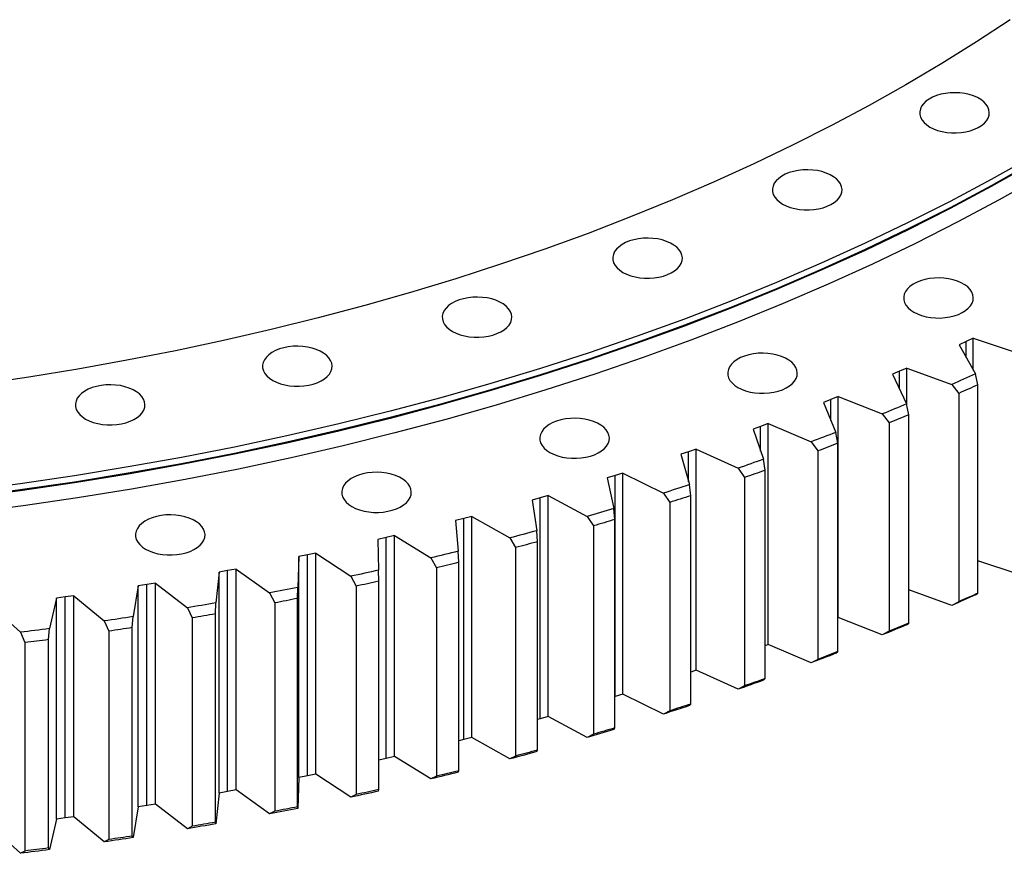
# Model space of a CAD drawing. Header units: millimetres. Extents: x -6 to 13589, y 15601 to 26187.
# Tile 13 of 16: x 9761 to 10270, y 19918 to 20350. Entities that reach past the tile are written whole.
import ezdxf

# ---------------------------------------------------------------- set-up
doc = ezdxf.new("R2010")
doc.units = ezdxf.units.MM
doc.header["$LTSCALE"] = 50

msp = doc.modelspace()

# ---------------------------------------------------------------- linework, layer by layer
at = {"lineweight": 25}
for p, q in [((10254.4, 20184.78), (10250.82, 20183.1)), ((10254.4, 20184.78), (10278.23, 20176.81)), ((10254.4, 20168.3), (10254.4, 20184.78)), ((10250.82, 20183.1), (10247.21, 20181.45)), ((10247.21, 20181.45), (10255.49, 20166.29)), ((10250.82, 20174.85), (10250.82, 20183.1)), ((10219.98, 20169.32), (10216.3, 20167.72)), ((10219.98, 20169.32), (10243.3, 20160.85)), ((10219.98, 20150.46), (10219.98, 20169.32)), ((10216.3, 20167.72), (10212.59, 20166.14)), ((10212.59, 20166.14), (10219.91, 20150.82)), ((10216.3, 20158.37), (10216.3, 20167.72)), ((10256.78, 20160.67), (10255.49, 20166.29)), ((10243.3, 20160.85), (10246.91, 20156.28)), ((10256.78, 20052.89), (10256.78, 20160.67)), ((10180.83, 20153.07), (10177.03, 20151.57)), ((10184.61, 20154.59), (10180.83, 20153.07)), ((10180.83, 20142.29), (10180.83, 20153.07)), ((10184.61, 20154.59), (10207.38, 20145.64)), ((10184.61, 20040.27), (10184.61, 20154.59)), ((10246.91, 20156.28), (10246.91, 20048.49)), ((10177.03, 20151.57), (10183.37, 20136.1)), ((10221.04, 20145.17), (10219.91, 20150.82)), ((10207.38, 20145.64), (10210.91, 20140.99)), ((10221.04, 20037.39), (10221.04, 20145.17)), ((10144.46, 20139.18), (10140.56, 20137.76)), ((10140.56, 20137.76), (10145.93, 20122.17)), ((10148.34, 20140.62), (10144.46, 20139.18)), ((10144.46, 20126.42), (10144.46, 20139.18)), ((10148.34, 20140.62), (10170.52, 20131.19)), ((10148.34, 20026.3), (10148.34, 20140.62)), ((10210.91, 20140.99), (10210.91, 20033.2)), ((10184.35, 20130.44), (10183.37, 20136.1)), ((10170.52, 20131.19), (10173.96, 20126.47)), ((10184.35, 20022.65), (10184.35, 20130.44)), ((10107.24, 20126.06), (10103.25, 20124.73)), ((10103.25, 20124.73), (10107.62, 20109.04)), ((10111.2, 20127.42), (10107.24, 20126.06)), ((10107.24, 20110.42), (10107.24, 20126.06)), ((10111.2, 20127.42), (10132.77, 20117.54)), ((10111.2, 20013.1), (10111.2, 20127.42)), ((10173.96, 20126.47), (10173.96, 20018.68)), ((10132.77, 20117.54), (10136.12, 20112.74)), ((10146.76, 20116.49), (10145.93, 20122.17)), ((10069.21, 20113.74), (10065.14, 20112.5)), ((10065.14, 20112.5), (10068.52, 20096.72)), ((10073.25, 20115.01), (10069.21, 20113.74)), ((10069.21, 19999.43), (10069.21, 20113.74)), ((10073.25, 20115.01), (10094.19, 20104.68)), ((10073.25, 20000.7), (10073.25, 20115.01)), ((10136.12, 20112.74), (10136.12, 20004.95)), ((10146.76, 20008.7), (10146.76, 20116.49)), ((10108.3, 20103.34), (10107.62, 20109.04)), ((10030.42, 20102.23), (10026.28, 20101.07)), ((10034.55, 20103.42), (10030.42, 20102.23)), ((10030.42, 19987.92), (10030.42, 20102.23)), ((10034.55, 20103.42), (10054.81, 20092.65)), ((10034.55, 19989.1), (10034.55, 20103.42)), ((10094.19, 20104.68), (10097.43, 20099.81)), ((10108.3, 19995.55), (10108.3, 20103.34)), ((10026.28, 20101.07), (10028.66, 20085.23)), ((10097.43, 20099.81), (10097.43, 19992.03)), ((9995.13, 20092.64), (9990.94, 20091.54)), ((9995.13, 20092.64), (10014.7, 20081.46)), ((9995.13, 19978.33), (9995.13, 20092.64)), ((10054.81, 20092.65), (10057.95, 20087.71)), ((10069.04, 20091), (10068.52, 20096.72)), ((9990.94, 20091.54), (9986.72, 20090.47)), ((9986.72, 20090.47), (9988.1, 20074.6)), ((9990.94, 19977.23), (9990.94, 20091.54)), ((10057.95, 20087.71), (10057.95, 19979.93)), ((10069.04, 19983.22), (10069.04, 20091)), ((9950.8, 20081.7), (9946.52, 20080.72)), ((9955.06, 20082.71), (9950.8, 20081.7)), ((9950.8, 19967.38), (9950.8, 20081.7)), ((9955.06, 20082.71), (9973.91, 20071.12)), ((9955.06, 19968.39), (9955.06, 20082.71)), ((10029.02, 20079.51), (10028.66, 20085.23)), ((9946.52, 20080.72), (9946.89, 20064.82)), ((10014.7, 20081.46), (10017.74, 20076.46)), ((10029.02, 19971.73), (10029.02, 20079.51)), ((9905.73, 20071.81), (9905.09, 20055.92)), ((9910.07, 20072.71), (9905.73, 20071.81)), ((9905.73, 19957.5), (9905.73, 20071.81)), ((9914.39, 20073.62), (9910.07, 20072.71)), ((9910.07, 19958.39), (9910.07, 20072.71)), ((9914.39, 20073.62), (9932.5, 20061.64)), ((9914.39, 19959.31), (9914.39, 20073.62)), ((9988.31, 20068.87), (9988.1, 20074.6)), ((10017.74, 20076.46), (10017.74, 19968.67)), ((9973.91, 20071.12), (9976.84, 20066.05)), ((9988.31, 19961.08), (9988.31, 20068.87)), ((10278.23, 20062.5), (10256.78, 20069.67)), ((9864.4, 20063.78), (9862.76, 20047.91)), ((9868.8, 20064.58), (9864.4, 20063.78)), ((9864.4, 19949.46), (9864.4, 20063.78)), ((9873.17, 20065.4), (9868.8, 20064.58)), ((9868.8, 19950.26), (9868.8, 20064.58)), ((9873.17, 20065.4), (9890.51, 20053.05)), ((9873.17, 19951.09), (9873.17, 20065.4)), ((9932.5, 20061.64), (9935.3, 20056.52)), ((9946.95, 20059.09), (9946.89, 20064.82)), ((9976.84, 20066.05), (9976.84, 19958.27)), ((9822.6, 20056.62), (9819.95, 20040.79)), ((9827.04, 20057.32), (9822.6, 20056.62)), ((9822.6, 19942.3), (9822.6, 20056.62)), ((9831.46, 20058.06), (9827.04, 20057.32)), ((9827.04, 19943.01), (9827.04, 20057.32)), ((9831.46, 20058.06), (9848, 20045.35)), ((9831.46, 19943.74), (9831.46, 20058.06)), ((9935.3, 20056.52), (9935.3, 19948.74)), ((9946.95, 19951.31), (9946.95, 20059.09)), ((9789.31, 20051.6), (9784.84, 20050.96)), ((9789.31, 20051.6), (9805.04, 20038.54)), ((9789.31, 19937.28), (9789.31, 20051.6)), ((9890.51, 20053.05), (9893.19, 20047.87)), ((9904.99, 20050.19), (9905.09, 20055.92)), ((10243.3, 20046.54), (10221.04, 20054.61)), ((10255.49, 20051.97), (10256.78, 20052.89)), ((9746.79, 20046.03), (9761.67, 20032.65)), ((9780.36, 20050.34), (9776.72, 20034.59)), ((9784.84, 20050.96), (9780.36, 20050.34)), ((9780.36, 19936.03), (9780.36, 20050.34)), ((9784.84, 19936.64), (9784.84, 20050.96)), ((9862.5, 20042.18), (9862.76, 20047.91)), ((9893.19, 20047.87), (9893.19, 19940.08)), ((9904.99, 19942.41), (9904.99, 20050.19)), ((10246.91, 20048.49), (10243.3, 20046.54)), ((9848, 20045.35), (9850.57, 20040.11)), ((9862.5, 19934.4), (9862.5, 20042.18)), ((9805.04, 20038.54), (9807.48, 20033.25)), ((9819.54, 20035.07), (9819.95, 20040.79)), ((9850.57, 20040.11), (9850.57, 19932.32)), ((10184.61, 20040.27), (10184.35, 20040.17)), ((10207.38, 20031.32), (10184.61, 20040.27)), ((10219.91, 20036.5), (10221.04, 20037.39)), ((9761.67, 20032.65), (9763.98, 20027.31)), ((9776.15, 20028.88), (9776.72, 20034.59)), ((9807.48, 20033.25), (9807.48, 19925.47)), ((9819.54, 19927.29), (9819.54, 20035.07)), ((10210.91, 20033.2), (10207.38, 20031.32)), ((9763.98, 20027.31), (9763.98, 19919.53)), ((9776.15, 19921.09), (9776.15, 20028.88)), ((10148.34, 20026.3), (10146.76, 20025.71)), ((10170.52, 20016.88), (10148.34, 20026.3)), ((10183.37, 20021.79), (10184.35, 20022.65)), ((10173.96, 20018.68), (10170.52, 20016.88)), ((10111.2, 20013.1), (10108.3, 20012.11)), ((10132.77, 20003.22), (10111.2, 20013.1)), ((10145.93, 20007.85), (10146.76, 20008.7)), ((10073.25, 20000.7), (10069.21, 19999.43)), ((10094.19, 19990.37), (10073.25, 20000.7)), ((10136.12, 20004.95), (10132.77, 20003.22)), ((10069.21, 19999.43), (10069.04, 19999.37)), ((10107.62, 19994.72), (10108.3, 19995.55)), ((10097.43, 19992.03), (10094.19, 19990.37)), ((10030.42, 19987.92), (10029.02, 19987.52)), ((10034.55, 19989.1), (10030.42, 19987.92)), ((10054.81, 19978.33), (10034.55, 19989.1)), ((10057.95, 19979.93), (10054.81, 19978.33)), ((10068.52, 19982.4), (10069.04, 19983.22)), ((9990.94, 19977.23), (9988.31, 19976.56)), ((9995.13, 19978.33), (9990.94, 19977.23)), ((10014.7, 19967.14), (9995.13, 19978.33)), ((10028.66, 19970.92), (10029.02, 19971.73)), ((9950.8, 19967.38), (9946.95, 19966.5)), ((9955.06, 19968.39), (9950.8, 19967.38)), ((9973.91, 19956.8), (9955.06, 19968.39)), ((10017.74, 19968.67), (10014.7, 19967.14)), ((9988.1, 19960.28), (9988.31, 19961.08)), ((9905.73, 19957.5), (9905.09, 19941.6)), ((9910.07, 19958.39), (9905.73, 19957.5)), ((9914.39, 19959.31), (9910.07, 19958.39)), ((9932.5, 19947.33), (9914.39, 19959.31)), ((9976.84, 19958.27), (9973.91, 19956.8)), ((9864.4, 19949.46), (9862.76, 19933.59)), ((9868.8, 19950.26), (9864.4, 19949.46)), ((9873.17, 19951.09), (9868.8, 19950.26)), ((9890.51, 19938.73), (9873.17, 19951.09)), ((9946.89, 19950.5), (9946.95, 19951.31)), ((9935.3, 19948.74), (9932.5, 19947.33)), ((9822.6, 19942.3), (9819.95, 19926.48)), ((9827.04, 19943.01), (9822.6, 19942.3)), ((9831.46, 19943.74), (9827.04, 19943.01)), ((9848, 19931.03), (9831.46, 19943.74)), ((9893.19, 19940.08), (9890.51, 19938.73)), ((9905.09, 19941.6), (9904.99, 19942.41)), ((9780.36, 19936.03), (9776.72, 19920.27)), ((9784.84, 19936.64), (9780.36, 19936.03)), ((9789.31, 19937.28), (9784.84, 19936.64)), ((9805.04, 19924.23), (9789.31, 19937.28)), ((9862.76, 19933.59), (9862.5, 19934.4)), ((9761.67, 19918.34), (9746.79, 19931.71)), ((9850.57, 19932.32), (9848, 19931.03)), ((9807.48, 19925.47), (9805.04, 19924.23)), ((9819.95, 19926.48), (9819.54, 19927.29)), ((9763.98, 19919.53), (9761.67, 19918.34)), ((9776.72, 19920.27), (9776.15, 19921.09))]:
    msp.add_line(p, q, dxfattribs=at)
at = {"lineweight": 25, "flags": 128}
for points in [[(10273.55, 20349.57), (10256.08, 20338.07), (10238.1, 20326.84), (10219.61, 20315.88), (10200.64, 20305.21), (10181.18, 20294.83), (10161.26, 20284.75), (10140.89, 20274.97), (10120.09, 20265.5), (10098.86, 20256.35), (10077.23, 20247.52), (10055.2, 20239.02), (10032.79, 20230.86), (10010.02, 20223.04), (9986.91, 20215.57), (9963.46, 20208.45), (9939.7, 20201.68), (9915.64, 20195.28), (9891.3, 20189.24), (9866.69, 20183.58), (9841.83, 20178.28), (9816.75, 20173.37), (9791.45, 20168.83), (9765.95, 20164.68), (9740.27, 20160.91)], [(10231.99, 20294.05), (10233.88, 20293.09), (10235.99, 20292.31), (10238.27, 20291.69), (10240.67, 20291.27), (10243.15, 20291.04), (10245.66, 20291.02), (10248.15, 20291.19), (10250.58, 20291.57), (10252.89, 20292.13), (10255.04, 20292.88), (10256.99, 20293.79), (10258.71, 20294.85), (10260.15, 20296.04), (10261.29, 20297.33), (10262.1, 20298.7), (10262.58, 20300.13), (10262.71, 20301.57), (10262.5, 20303.02), (10261.93, 20304.43), (10261.03, 20305.78), (10259.81, 20307.05), (10258.3, 20308.21), (10256.53, 20309.24), (10254.52, 20310.11), (10252.32, 20310.81), (10249.98, 20311.33), (10247.53, 20311.66), (10245.03, 20311.78), (10242.52, 20311.71), (10240.06, 20311.43), (10237.68, 20310.96), (10235.45, 20310.3), (10233.39, 20309.47), (10231.55, 20308.48), (10229.97, 20307.35), (10228.68, 20306.11), (10227.7, 20304.78), (10227.05, 20303.38), (10226.74, 20301.94), (10226.79, 20300.49), (10227.18, 20299.06), (10227.91, 20297.67), (10228.97, 20296.36), (10230.34, 20295.14), (10231.99, 20294.05)], [(10284.31, 20278.53), (10263.62, 20266.9), (10242.41, 20255.58), (10220.69, 20244.58), (10198.48, 20233.92), (10175.79, 20223.59), (10152.64, 20213.61), (10129.05, 20203.99), (10105.03, 20194.72), (10080.6, 20185.82), (10055.77, 20177.3), (10030.57, 20169.15), (10005, 20161.38), (9979.09, 20154.01), (9952.86, 20147.02), (9926.31, 20140.44), (9899.48, 20134.26), (9872.38, 20128.49), (9845.02, 20123.13), (9817.43, 20118.18), (9789.63, 20113.66), (9761.63, 20109.55), (9733.45, 20105.87)], [(10284.31, 20275.27), (10263.62, 20263.63), (10242.41, 20252.31), (10220.69, 20241.31), (10198.48, 20230.65), (10175.79, 20220.33), (10152.64, 20210.35), (10129.05, 20200.72), (10105.03, 20191.46), (10080.6, 20182.56), (10055.77, 20174.03), (10030.57, 20165.88), (10005, 20158.12), (9979.09, 20150.74), (9952.86, 20143.76), (9926.31, 20137.18), (9899.48, 20131), (9872.38, 20125.22), (9845.02, 20119.86), (9817.43, 20114.92), (9789.63, 20110.39), (9761.63, 20106.29), (9733.45, 20102.6)], [(10284.31, 20274.86), (10263.62, 20263.22), (10242.41, 20251.9), (10220.69, 20240.91), (10198.48, 20230.24), (10175.79, 20219.92), (10152.64, 20209.94), (10129.05, 20200.31), (10105.03, 20191.05), (10080.6, 20182.15), (10055.77, 20173.62), (10030.57, 20165.47), (10005, 20157.71), (9979.09, 20150.33), (9952.86, 20143.35), (9926.31, 20136.77), (9899.48, 20130.59), (9872.38, 20124.82), (9845.02, 20119.45), (9817.43, 20114.51), (9789.63, 20109.98), (9761.63, 20105.88), (9733.45, 20102.2)], [(10155.82, 20254.19), (10157.72, 20253.24), (10159.82, 20252.45), (10162.1, 20251.84), (10164.5, 20251.42), (10166.98, 20251.19), (10169.49, 20251.16), (10171.98, 20251.34), (10174.41, 20251.72), (10176.72, 20252.28), (10178.87, 20253.03), (10180.83, 20253.94), (10182.54, 20255), (10183.98, 20256.19), (10185.12, 20257.48), (10185.94, 20258.85), (10186.42, 20260.27), (10186.55, 20261.72), (10186.33, 20263.17), (10185.76, 20264.58), (10184.86, 20265.93), (10183.65, 20267.2), (10182.13, 20268.36), (10180.36, 20269.38), (10178.35, 20270.26), (10176.16, 20270.96), (10173.81, 20271.48), (10171.37, 20271.8), (10168.86, 20271.93), (10166.36, 20271.85), (10163.89, 20271.58), (10161.52, 20271.11), (10159.28, 20270.45), (10157.22, 20269.62), (10155.38, 20268.63), (10153.8, 20267.5), (10152.51, 20266.26), (10151.53, 20264.92), (10150.88, 20263.52), (10150.57, 20262.08), (10150.62, 20260.64), (10151.01, 20259.2), (10151.74, 20257.82), (10152.81, 20256.5), (10154.17, 20255.29), (10155.82, 20254.19)], [(10288.56, 20268), (10267.75, 20256.3), (10246.42, 20244.92), (10224.58, 20233.86), (10202.25, 20223.14), (10179.44, 20212.76), (10156.17, 20202.73), (10132.45, 20193.05), (10108.3, 20183.73), (10083.73, 20174.79), (10058.77, 20166.21), (10033.43, 20158.02), (10007.72, 20150.21), (9981.67, 20142.8), (9955.3, 20135.78), (9928.61, 20129.16), (9901.63, 20122.94), (9874.38, 20117.14), (9846.88, 20111.75), (9819.14, 20106.78), (9791.18, 20102.23), (9763.03, 20098.1), (9734.7, 20094.4)], [(10073.25, 20218.84), (10075.15, 20217.89), (10077.26, 20217.1), (10079.53, 20216.49), (10081.93, 20216.07), (10084.41, 20215.84), (10086.92, 20215.81), (10089.42, 20215.99), (10091.84, 20216.37), (10094.15, 20216.93), (10096.31, 20217.68), (10098.26, 20218.59), (10099.97, 20219.65), (10101.41, 20220.84), (10102.55, 20222.13), (10103.37, 20223.5), (10103.85, 20224.92), (10103.98, 20226.37), (10103.76, 20227.82), (10103.2, 20229.23), (10102.3, 20230.58), (10101.08, 20231.85), (10099.57, 20233.01), (10097.79, 20234.03), (10095.79, 20234.9), (10093.59, 20235.61), (10091.24, 20236.13), (10088.8, 20236.45), (10086.3, 20236.58), (10083.79, 20236.5), (10081.32, 20236.23), (10078.95, 20235.76), (10076.71, 20235.1), (10074.65, 20234.27), (10072.82, 20233.28), (10071.24, 20232.15), (10069.94, 20230.91), (10068.96, 20229.57), (10068.31, 20228.17), (10068.01, 20226.73), (10068.05, 20225.28), (10068.44, 20223.85), (10069.18, 20222.47), (10070.24, 20221.15), (10071.61, 20219.94), (10073.25, 20218.84)], [(10223.7, 20198.28), (10225.6, 20197.33), (10227.7, 20196.54), (10229.98, 20195.93), (10232.38, 20195.5), (10234.86, 20195.28), (10237.37, 20195.25), (10239.86, 20195.43), (10242.29, 20195.8), (10244.6, 20196.37), (10246.75, 20197.11), (10248.71, 20198.03), (10250.42, 20199.09), (10251.86, 20200.27), (10253, 20201.57), (10253.82, 20202.94), (10254.3, 20204.36), (10254.43, 20205.81), (10254.21, 20207.25), (10253.64, 20208.66), (10252.74, 20210.02), (10251.53, 20211.29), (10250.01, 20212.44), (10248.24, 20213.47), (10246.23, 20214.34), (10244.04, 20215.04), (10241.69, 20215.56), (10239.25, 20215.89), (10236.74, 20216.02), (10234.24, 20215.94), (10231.77, 20215.66), (10229.4, 20215.19), (10227.16, 20214.53), (10225.1, 20213.7), (10223.26, 20212.71), (10221.68, 20211.59), (10220.39, 20210.34), (10219.41, 20209.01), (10218.76, 20207.61), (10218.45, 20206.17), (10218.5, 20204.72), (10218.89, 20203.29), (10219.62, 20201.9), (10220.69, 20200.59), (10222.05, 20199.37), (10223.7, 20198.28)], [(9985.08, 20188.33), (9986.98, 20187.38), (9989.08, 20186.59), (9991.36, 20185.98), (9993.76, 20185.56), (9996.24, 20185.33), (9998.75, 20185.3), (10001.24, 20185.48), (10003.67, 20185.86), (10005.98, 20186.42), (10008.13, 20187.17), (10010.09, 20188.08), (10011.8, 20189.14), (10013.24, 20190.33), (10014.38, 20191.62), (10015.2, 20192.99), (10015.68, 20194.42), (10015.81, 20195.86), (10015.59, 20197.31), (10015.02, 20198.72), (10014.12, 20200.07), (10012.91, 20201.34), (10011.4, 20202.5), (10009.62, 20203.52), (10007.61, 20204.4), (10005.42, 20205.1), (10003.07, 20205.62), (10000.63, 20205.94), (9998.12, 20206.07), (9995.62, 20206), (9993.15, 20205.72), (9990.78, 20205.25), (9988.54, 20204.59), (9986.48, 20203.76), (9984.65, 20202.77), (9983.07, 20201.64), (9981.77, 20200.4), (9980.79, 20199.06), (9980.14, 20197.66), (9979.84, 20196.23), (9979.88, 20194.78), (9980.27, 20193.34), (9981.01, 20191.96), (9982.07, 20190.64), (9983.43, 20189.43), (9985.08, 20188.33)], [(9892.16, 20162.96), (9894.05, 20162.01), (9896.16, 20161.22), (9898.43, 20160.61), (9900.83, 20160.18), (9903.31, 20159.96), (9905.83, 20159.93), (9908.32, 20160.11), (9910.74, 20160.48), (9913.05, 20161.05), (9915.21, 20161.8), (9917.16, 20162.71), (9918.87, 20163.77), (9920.31, 20164.96), (9921.45, 20166.25), (9922.27, 20167.62), (9922.75, 20169.04), (9922.88, 20170.49), (9922.66, 20171.93), (9922.1, 20173.35), (9921.2, 20174.7), (9919.98, 20175.97), (9918.47, 20177.13), (9916.69, 20178.15), (9914.69, 20179.02), (9912.49, 20179.73), (9910.15, 20180.25), (9907.7, 20180.57), (9905.2, 20180.7), (9902.69, 20180.62), (9900.22, 20180.35), (9897.85, 20179.87), (9895.61, 20179.22), (9893.56, 20178.38), (9891.72, 20177.4), (9890.14, 20176.27), (9888.85, 20175.03), (9887.86, 20173.69), (9887.21, 20172.29), (9886.91, 20170.85), (9886.95, 20169.4), (9887.34, 20167.97), (9888.08, 20166.59), (9889.14, 20165.27), (9890.51, 20164.06), (9892.16, 20162.96)], [(10132.7, 20159.32), (10134.6, 20158.37), (10136.7, 20157.58), (10138.98, 20156.96), (10141.38, 20156.54), (10143.86, 20156.31), (10146.37, 20156.29), (10148.86, 20156.46), (10151.29, 20156.84), (10153.6, 20157.41), (10155.75, 20158.15), (10157.7, 20159.07), (10159.42, 20160.13), (10160.86, 20161.31), (10162, 20162.6), (10162.81, 20163.98), (10163.29, 20165.4), (10163.43, 20166.85), (10163.21, 20168.29), (10162.64, 20169.7), (10161.74, 20171.06), (10160.52, 20172.32), (10159.01, 20173.48), (10157.24, 20174.51), (10155.23, 20175.38), (10153.04, 20176.08), (10150.69, 20176.6), (10148.24, 20176.93), (10145.74, 20177.05), (10143.23, 20176.98), (10140.77, 20176.7), (10138.39, 20176.23), (10136.16, 20175.57), (10134.1, 20174.74), (10132.26, 20173.75), (10130.68, 20172.63), (10129.39, 20171.38), (10128.41, 20170.05), (10127.76, 20168.65), (10127.45, 20167.21), (10127.5, 20165.76), (10127.89, 20164.33), (10128.62, 20162.94), (10129.68, 20161.63), (10131.05, 20160.41), (10132.7, 20159.32)], [(10255.49, 20166.29), (10253.98, 20165.61), (10252.46, 20164.92), (10250.93, 20164.24), (10249.41, 20163.56), (10247.88, 20162.88), (10246.36, 20162.2), (10244.83, 20161.53), (10243.3, 20160.85)], [(9795.37, 20142.97), (9797.26, 20142.02), (9799.37, 20141.23), (9801.64, 20140.62), (9804.05, 20140.19), (9806.53, 20139.97), (9809.04, 20139.94), (9811.53, 20140.12), (9813.96, 20140.49), (9816.27, 20141.06), (9818.42, 20141.8), (9820.37, 20142.72), (9822.08, 20143.78), (9823.52, 20144.96), (9824.66, 20146.26), (9825.48, 20147.63), (9825.96, 20149.05), (9826.09, 20150.5), (9825.87, 20151.94), (9825.31, 20153.35), (9824.41, 20154.71), (9823.19, 20155.98), (9821.68, 20157.13), (9819.9, 20158.16), (9817.9, 20159.03), (9815.7, 20159.73), (9813.36, 20160.25), (9810.91, 20160.58), (9808.41, 20160.71), (9805.9, 20160.63), (9803.44, 20160.35), (9801.06, 20159.88), (9798.82, 20159.22), (9796.77, 20158.39), (9794.93, 20157.4), (9793.35, 20156.28), (9792.06, 20155.03), (9791.08, 20153.7), (9790.43, 20152.3), (9790.12, 20150.86), (9790.16, 20149.41), (9790.56, 20147.98), (9791.29, 20146.59), (9792.35, 20145.28), (9793.72, 20144.06), (9795.37, 20142.97)], [(10256.78, 20160.67), (10255.55, 20160.12), (10254.32, 20159.57), (10253.09, 20159.02), (10251.85, 20158.47), (10250.62, 20157.92), (10249.39, 20157.37), (10248.15, 20156.82), (10246.91, 20156.28)], [(10219.91, 20150.82), (10218.35, 20150.16), (10216.79, 20149.51), (10215.22, 20148.86), (10213.66, 20148.22), (10212.09, 20147.57), (10210.52, 20146.93), (10208.95, 20146.28), (10207.38, 20145.64)], [(10035.52, 20125.69), (10037.42, 20124.74), (10039.52, 20123.95), (10041.8, 20123.34), (10044.2, 20122.92), (10046.68, 20122.69), (10049.19, 20122.66), (10051.68, 20122.84), (10054.11, 20123.21), (10056.42, 20123.78), (10058.57, 20124.53), (10060.53, 20125.44), (10062.24, 20126.5), (10063.68, 20127.69), (10064.82, 20128.98), (10065.64, 20130.35), (10066.12, 20131.77), (10066.25, 20133.22), (10066.03, 20134.67), (10065.46, 20136.08), (10064.56, 20137.43), (10063.35, 20138.7), (10061.83, 20139.86), (10060.06, 20140.88), (10058.05, 20141.75), (10055.86, 20142.46), (10053.51, 20142.98), (10051.07, 20143.3), (10048.56, 20143.43), (10046.06, 20143.35), (10043.59, 20143.08), (10041.22, 20142.61), (10038.98, 20141.95), (10036.92, 20141.12), (10035.09, 20140.13), (10033.51, 20139), (10032.21, 20137.76), (10031.23, 20136.42), (10030.58, 20135.02), (10030.27, 20133.58), (10030.32, 20132.13), (10030.71, 20130.7), (10031.45, 20129.32), (10032.51, 20128), (10033.87, 20126.79), (10035.52, 20125.69)], [(10221.04, 20145.17), (10219.78, 20144.65), (10218.52, 20144.12), (10217.25, 20143.6), (10215.98, 20143.07), (10214.72, 20142.55), (10213.45, 20142.03), (10212.18, 20141.51), (10210.91, 20140.99)], [(10183.37, 20136.1), (10181.77, 20135.48), (10180.17, 20134.87), (10178.56, 20134.25), (10176.96, 20133.64), (10175.35, 20133.02), (10173.74, 20132.41), (10172.13, 20131.8), (10170.52, 20131.19)], [(10184.35, 20130.44), (10183.06, 20129.94), (10181.76, 20129.44), (10180.46, 20128.94), (10179.17, 20128.45), (10177.87, 20127.95), (10176.56, 20127.45), (10175.26, 20126.96), (10173.96, 20126.47)], [(10145.93, 20122.17), (10144.29, 20121.59), (10142.65, 20121), (10141, 20120.42), (10139.36, 20119.84), (10137.72, 20119.26), (10136.07, 20118.69), (10134.42, 20118.11), (10132.77, 20117.54)], [(9933.1, 20097.73), (9935, 20096.78), (9937.1, 20095.99), (9939.38, 20095.37), (9941.78, 20094.95), (9944.26, 20094.72), (9946.77, 20094.7), (9949.26, 20094.88), (9951.69, 20095.25), (9954, 20095.82), (9956.15, 20096.56), (9958.11, 20097.48), (9959.82, 20098.54), (9961.26, 20099.72), (9962.4, 20101.02), (9963.22, 20102.39), (9963.7, 20103.81), (9963.83, 20105.26), (9963.61, 20106.7), (9963.04, 20108.11), (9962.14, 20109.47), (9960.93, 20110.74), (9959.42, 20111.89), (9957.64, 20112.92), (9955.63, 20113.79), (9953.44, 20114.49), (9951.09, 20115.01), (9948.65, 20115.34), (9946.14, 20115.47), (9943.64, 20115.39), (9941.17, 20115.11), (9938.8, 20114.64), (9936.56, 20113.98), (9934.5, 20113.15), (9932.67, 20112.16), (9931.09, 20111.04), (9929.79, 20109.79), (9928.81, 20108.46), (9928.16, 20107.06), (9927.85, 20105.62), (9927.9, 20104.17), (9928.29, 20102.74), (9929.03, 20101.35), (9930.09, 20100.04), (9931.45, 20098.82), (9933.1, 20097.73)], [(10146.76, 20116.49), (10145.43, 20116.01), (10144.1, 20115.54), (10142.77, 20115.07), (10141.44, 20114.6), (10140.11, 20114.14), (10138.78, 20113.67), (10137.45, 20113.2), (10136.12, 20112.74)], [(10107.62, 20109.04), (10105.95, 20108.49), (10104.27, 20107.94), (10102.6, 20107.39), (10100.92, 20106.85), (10099.24, 20106.3), (10097.55, 20105.76), (10095.87, 20105.22), (10094.19, 20104.68)], [(10108.3, 20103.34), (10106.95, 20102.89), (10105.59, 20102.45), (10104.23, 20102.01), (10102.87, 20101.57), (10101.51, 20101.13), (10100.15, 20100.69), (10098.79, 20100.25), (10097.43, 20099.81)], [(9826.43, 20075.69), (9828.32, 20074.74), (9830.43, 20073.95), (9832.71, 20073.34), (9835.11, 20072.92), (9837.59, 20072.69), (9840.1, 20072.66), (9842.59, 20072.84), (9845.02, 20073.22), (9847.33, 20073.78), (9849.48, 20074.53), (9851.43, 20075.44), (9853.14, 20076.5), (9854.58, 20077.69), (9855.73, 20078.98), (9856.54, 20080.35), (9857.02, 20081.78), (9857.15, 20083.22), (9856.93, 20084.67), (9856.37, 20086.08), (9855.47, 20087.43), (9854.25, 20088.7), (9852.74, 20089.86), (9850.96, 20090.88), (9848.96, 20091.76), (9846.76, 20092.46), (9844.42, 20092.98), (9841.97, 20093.3), (9839.47, 20093.43), (9836.96, 20093.36), (9834.5, 20093.08), (9832.12, 20092.61), (9829.89, 20091.95), (9827.83, 20091.12), (9825.99, 20090.13), (9824.41, 20089), (9823.12, 20087.76), (9822.14, 20086.42), (9821.49, 20085.02), (9821.18, 20083.59), (9821.22, 20082.14), (9821.62, 20080.7), (9822.35, 20079.32), (9823.41, 20078), (9824.78, 20076.79), (9826.43, 20075.69)], [(10068.52, 20096.72), (10066.81, 20096.2), (10065.1, 20095.69), (10063.39, 20095.18), (10061.68, 20094.67), (10059.96, 20094.16), (10058.25, 20093.66), (10056.53, 20093.15), (10054.81, 20092.65)], [(10069.04, 20091), (10067.66, 20090.59), (10066.27, 20090.18), (10064.89, 20089.76), (10063.5, 20089.35), (10062.12, 20088.94), (10060.73, 20088.53), (10059.34, 20088.12), (10057.95, 20087.71)], [(10028.66, 20085.23), (10026.92, 20084.75), (10025.18, 20084.28), (10023.43, 20083.8), (10021.69, 20083.33), (10019.94, 20082.86), (10018.2, 20082.39), (10016.45, 20081.92), (10014.7, 20081.46)], [(10029.02, 20079.51), (10027.62, 20079.12), (10026.21, 20078.74), (10024.8, 20078.36), (10023.39, 20077.97), (10021.98, 20077.59), (10020.56, 20077.21), (10019.15, 20076.83), (10017.74, 20076.46)], [(9988.1, 20074.6), (9986.33, 20074.15), (9984.56, 20073.72), (9982.79, 20073.28), (9981.01, 20072.84), (9979.24, 20072.41), (9977.47, 20071.98), (9975.69, 20071.55), (9973.91, 20071.12)], [(9988.31, 20068.87), (9986.88, 20068.51), (9985.44, 20068.16), (9984.01, 20067.8), (9982.58, 20067.45), (9981.14, 20067.1), (9979.71, 20066.75), (9978.27, 20066.4), (9976.84, 20066.05)], [(9946.89, 20064.82), (9945.09, 20064.42), (9943.3, 20064.02), (9941.5, 20063.62), (9939.7, 20063.22), (9937.9, 20062.82), (9936.1, 20062.43), (9934.3, 20062.03), (9932.5, 20061.64)], [(9946.95, 20059.09), (9945.49, 20058.76), (9944.04, 20058.44), (9942.58, 20058.12), (9941.13, 20057.8), (9939.67, 20057.47), (9938.22, 20057.15), (9936.76, 20056.84), (9935.3, 20056.52)], [(9905.09, 20055.92), (9903.27, 20055.56), (9901.45, 20055.19), (9899.63, 20054.83), (9897.81, 20054.47), (9895.98, 20054.11), (9894.16, 20053.76), (9892.33, 20053.4), (9890.51, 20053.05)], [(10255.49, 20051.97), (10253.98, 20051.29), (10252.46, 20050.61), (10250.93, 20049.93), (10249.41, 20049.24), (10247.88, 20048.57), (10246.36, 20047.89), (10244.83, 20047.21), (10243.3, 20046.54)], [(10256.78, 20052.89), (10255.55, 20052.34), (10254.32, 20051.78), (10253.09, 20051.23), (10251.85, 20050.68), (10250.62, 20050.13), (10249.39, 20049.59), (10248.15, 20049.04), (10246.91, 20048.49)], [(9862.76, 20047.91), (9860.92, 20047.58), (9859.08, 20047.26), (9857.23, 20046.93), (9855.39, 20046.61), (9853.54, 20046.29), (9851.7, 20045.98), (9849.85, 20045.66), (9848, 20045.35)], [(9904.99, 20050.19), (9903.52, 20049.9), (9902.05, 20049.6), (9900.57, 20049.31), (9899.1, 20049.02), (9897.62, 20048.73), (9896.15, 20048.44), (9894.67, 20048.15), (9893.19, 20047.87)], [(9862.5, 20042.18), (9861.01, 20041.92), (9859.52, 20041.66), (9858.03, 20041.4), (9856.54, 20041.14), (9855.05, 20040.88), (9853.56, 20040.62), (9852.06, 20040.36), (9850.57, 20040.11)], [(9819.95, 20040.79), (9818.09, 20040.51), (9816.23, 20040.22), (9814.36, 20039.94), (9812.5, 20039.66), (9810.64, 20039.37), (9808.77, 20039.1), (9806.91, 20038.82), (9805.04, 20038.54)], [(10219.91, 20036.5), (10218.35, 20035.85), (10216.79, 20035.2), (10215.22, 20034.55), (10213.66, 20033.9), (10212.09, 20033.25), (10210.52, 20032.61), (10208.95, 20031.97), (10207.38, 20031.32)], [(10221.04, 20037.39), (10219.78, 20036.86), (10218.52, 20036.34), (10217.25, 20035.81), (10215.98, 20035.29), (10214.72, 20034.77), (10213.45, 20034.24), (10212.18, 20033.72), (10210.91, 20033.2)], [(9776.72, 20034.59), (9774.84, 20034.34), (9772.96, 20034.09), (9771.08, 20033.85), (9769.2, 20033.61), (9767.32, 20033.36), (9765.44, 20033.13), (9763.56, 20032.89), (9761.67, 20032.65)], [(9819.54, 20035.07), (9818.03, 20034.84), (9816.53, 20034.61), (9815.02, 20034.38), (9813.51, 20034.15), (9812, 20033.93), (9810.5, 20033.7), (9808.99, 20033.48), (9807.48, 20033.25)], [(9776.15, 20028.88), (9774.63, 20028.68), (9773.11, 20028.48), (9771.59, 20028.28), (9770.07, 20028.09), (9768.55, 20027.89), (9767.03, 20027.7), (9765.51, 20027.5), (9763.98, 20027.31)], [(10183.37, 20021.79), (10181.77, 20021.17), (10180.17, 20020.55), (10178.56, 20019.94), (10176.96, 20019.32), (10175.35, 20018.71), (10173.74, 20018.1), (10172.13, 20017.49), (10170.52, 20016.88)], [(10184.35, 20022.65), (10183.06, 20022.16), (10181.76, 20021.66), (10180.46, 20021.16), (10179.17, 20020.66), (10177.87, 20020.17), (10176.56, 20019.67), (10175.26, 20019.18), (10173.96, 20018.68)], [(10145.93, 20007.85), (10144.29, 20007.27), (10142.65, 20006.69), (10141, 20006.11), (10139.36, 20005.53), (10137.72, 20004.95), (10136.07, 20004.37), (10134.42, 20003.79), (10132.77, 20003.22)], [(10146.76, 20008.7), (10145.43, 20008.23), (10144.1, 20007.76), (10142.77, 20007.29), (10141.44, 20006.82), (10140.11, 20006.35), (10138.78, 20005.89), (10137.45, 20005.42), (10136.12, 20004.95)], [(10108.3, 19995.55), (10106.95, 19995.11), (10105.59, 19994.67), (10104.23, 19994.22), (10102.87, 19993.78), (10101.51, 19993.34), (10100.15, 19992.9), (10098.79, 19992.47), (10097.43, 19992.03)], [(10107.62, 19994.72), (10105.95, 19994.17), (10104.27, 19993.62), (10102.6, 19993.08), (10100.92, 19992.53), (10099.24, 19991.99), (10097.55, 19991.45), (10095.87, 19990.91), (10094.19, 19990.37)], [(10068.52, 19982.4), (10066.81, 19981.89), (10065.1, 19981.38), (10063.39, 19980.86), (10061.68, 19980.36), (10059.96, 19979.85), (10058.25, 19979.34), (10056.53, 19978.84), (10054.81, 19978.33)], [(10069.04, 19983.22), (10067.66, 19982.81), (10066.27, 19982.39), (10064.89, 19981.98), (10063.5, 19981.57), (10062.12, 19981.16), (10060.73, 19980.75), (10059.34, 19980.34), (10057.95, 19979.93)], [(10028.66, 19970.92), (10026.92, 19970.44), (10025.18, 19969.96), (10023.43, 19969.49), (10021.69, 19969.02), (10019.94, 19968.54), (10018.2, 19968.08), (10016.45, 19967.61), (10014.7, 19967.14)], [(10029.02, 19971.73), (10027.62, 19971.34), (10026.21, 19970.96), (10024.8, 19970.57), (10023.39, 19970.19), (10021.98, 19969.81), (10020.56, 19969.43), (10019.15, 19969.05), (10017.74, 19968.67)], [(9988.1, 19960.28), (9986.33, 19959.84), (9984.56, 19959.4), (9982.79, 19958.96), (9981.01, 19958.53), (9979.24, 19958.09), (9977.47, 19957.66), (9975.69, 19957.23), (9973.91, 19956.8)], [(9988.31, 19961.08), (9986.88, 19960.73), (9985.44, 19960.37), (9984.01, 19960.02), (9982.58, 19959.67), (9981.14, 19959.32), (9979.71, 19958.97), (9978.27, 19958.62), (9976.84, 19958.27)], [(9946.89, 19950.5), (9945.09, 19950.1), (9943.3, 19949.7), (9941.5, 19949.3), (9939.7, 19948.9), (9937.9, 19948.51), (9936.1, 19948.11), (9934.3, 19947.72), (9932.5, 19947.33)], [(9946.95, 19951.31), (9945.49, 19950.98), (9944.04, 19950.66), (9942.58, 19950.33), (9941.13, 19950.01), (9939.67, 19949.69), (9938.22, 19949.37), (9936.76, 19949.05), (9935.3, 19948.74)], [(9905.09, 19941.6), (9903.27, 19941.24), (9901.45, 19940.88), (9899.63, 19940.52), (9897.81, 19940.16), (9895.98, 19939.8), (9894.16, 19939.44), (9892.33, 19939.09), (9890.51, 19938.73)], [(9904.99, 19942.41), (9903.52, 19942.11), (9902.05, 19941.82), (9900.57, 19941.53), (9899.1, 19941.24), (9897.62, 19940.95), (9896.15, 19940.66), (9894.67, 19940.37), (9893.19, 19940.08)], [(9862.5, 19934.4), (9861.01, 19934.13), (9859.52, 19933.87), (9858.03, 19933.61), (9856.54, 19933.35), (9855.05, 19933.09), (9853.56, 19932.84), (9852.06, 19932.58), (9850.57, 19932.32)], [(9862.76, 19933.59), (9860.92, 19933.27), (9859.08, 19932.94), (9857.23, 19932.62), (9855.39, 19932.3), (9853.54, 19931.98), (9851.7, 19931.66), (9849.85, 19931.34), (9848, 19931.03)], [(9819.95, 19926.48), (9818.09, 19926.19), (9816.23, 19925.91), (9814.36, 19925.62), (9812.5, 19925.34), (9810.64, 19925.06), (9808.77, 19924.78), (9806.91, 19924.5), (9805.04, 19924.23)], [(9819.54, 19927.29), (9818.03, 19927.06), (9816.53, 19926.83), (9815.02, 19926.6), (9813.51, 19926.37), (9812, 19926.14), (9810.5, 19925.92), (9808.99, 19925.69), (9807.48, 19925.47)], [(9776.72, 19920.27), (9774.84, 19920.02), (9772.96, 19919.78), (9771.08, 19919.53), (9769.2, 19919.29), (9767.32, 19919.05), (9765.44, 19918.81), (9763.56, 19918.57), (9761.67, 19918.34)], [(9776.15, 19921.09), (9774.63, 19920.89), (9773.11, 19920.7), (9771.59, 19920.5), (9770.07, 19920.3), (9768.55, 19920.11), (9767.03, 19919.91), (9765.51, 19919.72), (9763.98, 19919.53)]]:
    msp.add_lwpolyline(points, dxfattribs=at)

doc.saveas('drawing.dxf')
